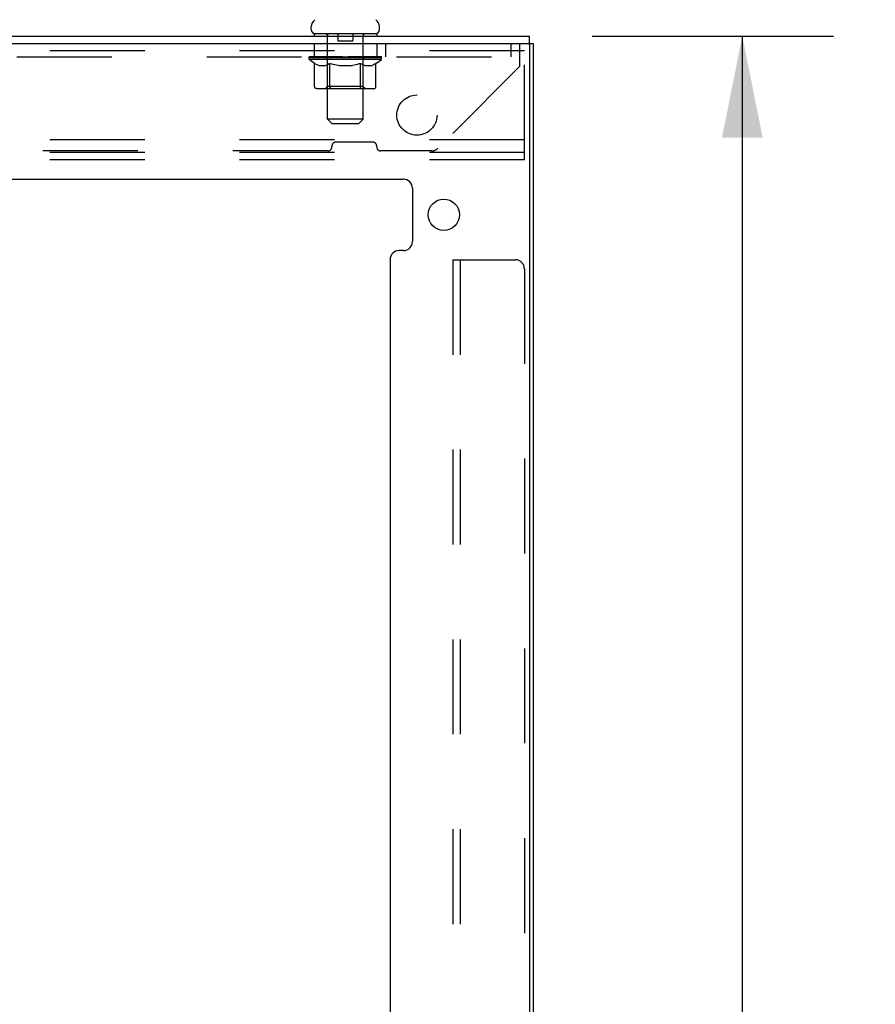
# Model space of a CAD drawing. Header units: inches. Extents: x 0 to 241, y 0 to 156.
# Tile 66 of 70: x 146 to 158, y 101 to 115. Entities that reach past the tile are written whole.
import ezdxf

# ---------------------------------------------------------------- set-up
doc = ezdxf.new("R2010")
doc.units = ezdxf.units.IN
doc.header["$LTSCALE"] = 13.251942
doc.header["$MEASUREMENT"] = 0
doc.linetypes.add('HIDDEN', pattern=[0.2, 0.1, -0.1])
doc.layers.get('0').update_dxf_attribs({"linetype": 'CONTINUOUS'})
doc.layers.add('DEFAULT_2', color=8, linetype='HIDDEN')
doc.layers.add('DIMENSIONS', color=7, linetype='CONTINUOUS')
doc.styles.get("Standard").update_dxf_attribs({"font": 'arial.ttf'})
doc.dimstyles.new('DIMSTYLE_1', dxfattribs={"dimtxt": 1.06299, "dimasz": 1.41732, "dimexe": 0.09, "dimexo": 0.07, "dimgap": 0.0375, "dimtad": 0, "dimtih": 1, "dimtoh": 1, "dimzin": 4, "dimdsep": 46, "dimtxsty": 'Standard', "dimblk": '_FILLED', "dimblk1": '_FILLED', "dimblk2": '_FILLED', "dimcen": 0.09, "dimazin": 1, "dimtfac": 1, "dimtdec": 3, "dimtofl": 0, "dimtmove": 0, "dimatfit": 3, "dimldrblk": '_FILLED', "dimfxl": 0, "dimtolj": 1, "dimtzin": 4, "dimarcsym": 0})

# ---------------------------------------------------------------- blocks, each defined once
blk = doc.blocks.new('_FILLED')
at = {"color": 0, "linetype": 'ByBlock'}
blk.add_solid([(0, 0), (-1, 0.2), (-1, -0.2)], dxfattribs=at)
blk = doc.blocks.new('*D20')
at = {"layer": 'DIMENSIONS', "color": 2, "linetype": 'Continuous'}
for p, q in [((154.365, 114.373), (157.737, 114.373)), ((156.462, 114.373), (156.462, 80.003)), ((156.462, 43.507), (156.462, 77.877)), ((154.365, 43.507), (157.737, 43.507))]:
    blk.add_line(p, q, dxfattribs=at)
at = {"layer": 'DIMENSIONS', "color": 2, "linetype": 'Continuous', "xscale": 1.41732, "yscale": 1.41732, "zscale": 1.41732}
for p, rotation in [((156.462, 114.373), 90), ((156.462, 43.507), 270)]:
    blk.add_blockref('_FILLED', p, dxfattribs=dict(at, rotation=rotation))
at = {"layer": 'DIMENSIONS', "color": 2, "linetype": 'Continuous', "insert": (156.462, 79.471), "char_height": 1.063, "width": 3.71454, "attachment_point": 2, "line_spacing_factor": 0.9}
blk.add_mtext('70.87', dxfattribs=at)

msp = doc.modelspace()

# ---------------------------------------------------------------- linework, layer by layer
at = {"color": 7, "linetype": 'Continuous'}
for p, q in [((150.444, 114.463), (150.444, 114.501)), ((150.482, 114.403), (150.482, 114.373)), ((151.357, 114.403), (150.482, 114.403)), ((151.357, 114.403), (151.357, 114.373)), ((151.394, 114.463), (151.394, 114.501)), ((153.477, 114.269), (153.544, 114.269)), ((153.492, 114.269), (153.492, 114.373))]:
    msp.add_line(p, q, dxfattribs=at)
at = {"color": 3, "linetype": 'Continuous'}
for p, q in [((135.544, 114.269), (153.477, 114.269)), ((135.596, 114.373), (153.492, 114.373)), ((153.492, 114.254), (153.492, 43.626)), ((153.544, 114.269), (153.544, 43.611)), ((137.357, 112.373), (151.731, 112.373)), ((151.856, 112.248), (151.856, 111.502)), ((151.731, 111.377), (151.669, 111.377)), ((151.544, 111.252), (151.544, 90.545))]:
    msp.add_line(p, q, dxfattribs=at)
msp.add_circle((152.294, 111.877), 0.219, dxfattribs=at)
at = {"color": 7, "linetype": 'Continuous'}
for centre, radius, start, end in [((150.569, 114.501), 0.125, 126.7414, 180), ((151.269, 114.501), 0.125, 0, 53.2586), ((150.504, 114.463), 0.06, 180, 270), ((151.334, 114.463), 0.06, 270, 360)]:
    msp.add_arc(centre, radius, start, end, dxfattribs=at)
at = {"color": 3, "linetype": 'Continuous'}
for centre, radius, start, end in [((153.477, 114.254), 0.015, 0, 90), ((151.731, 112.248), 0.125, 0, 90), ((151.669, 111.252), 0.125, 90, 180), ((151.731, 111.502), 0.125, 270, 360)]:
    msp.add_arc(centre, radius, start, end, dxfattribs=at)
at = {"layer": 'DEFAULT_2', "color": 8, "linetype": 'HIDDEN'}
for p, q in [((150.669, 114.403), (150.669, 114.373)), ((150.814, 114.393), (150.814, 114.313)), ((151.024, 114.393), (151.024, 114.313)), ((151.169, 114.403), (151.169, 114.373)), ((150.482, 114.269), (150.482, 114.081)), ((150.67, 113.213), (150.67, 114.373)), ((151.014, 114.303), (150.824, 114.303)), ((151.168, 113.213), (151.168, 114.373)), ((151.357, 114.269), (151.357, 114.081)), ((151.482, 114.269), (151.482, 114.081)), ((153.232, 114.269), (153.232, 114.081)), ((153.357, 113.951), (153.357, 114.269)), ((153.419, 112.644), (153.419, 114.269)), ((153.419, 114.165), (138.419, 114.165)), ((135.732, 114.081), (153.357, 114.081)), ((150.413, 114.046), (150.413, 114.078)), ((150.413, 114.077), (150.658, 114.077)), ((150.491, 113.991), (150.413, 114.046)), ((151.426, 114.046), (150.413, 114.046)), ((150.414, 114.077), (150.414, 114.081)), ((150.51, 114.08), (150.414, 114.081)), ((150.421, 114.078), (150.421, 114.083)), ((150.428, 114.075), (150.428, 114.078)), ((150.428, 114.075), (151.411, 114.075)), ((150.435, 114.075), (150.435, 114.078)), ((150.436, 114.075), (150.436, 114.078)), ((150.444, 114.078), (150.444, 114.083)), ((150.457, 114.075), (150.457, 114.078)), ((150.458, 114.075), (150.458, 114.078)), ((150.481, 114.078), (150.481, 114.083)), ((150.491, 113.666), (150.491, 113.991)), ((150.491, 113.991), (150.503, 113.983)), ((150.493, 114.075), (150.493, 114.078)), ((150.495, 114.075), (150.495, 114.078)), ((150.514, 113.976), (150.502, 113.983)), ((150.51, 114.077), (150.51, 114.08)), ((150.532, 114.078), (150.532, 114.083)), ((150.533, 114.075), (150.533, 114.077)), ((150.533, 114.075), (150.533, 114.077)), ((150.536, 114.075), (150.536, 114.077)), ((150.541, 114.075), (150.541, 114.078)), ((150.541, 114.075), (150.541, 114.077)), ((150.544, 114.075), (150.544, 114.078)), ((150.547, 114.075), (150.547, 114.078)), ((150.55, 114.075), (150.55, 114.077)), ((150.562, 114.075), (150.562, 114.077)), ((150.576, 114.075), (150.576, 114.077)), ((150.577, 114.075), (150.577, 114.08)), ((150.593, 114.075), (150.593, 114.077)), ((150.594, 114.078), (150.594, 114.083)), ((150.602, 114.075), (150.602, 114.078)), ((150.605, 114.075), (150.605, 114.078)), ((150.612, 114.075), (150.612, 114.077)), ((150.622, 114.075), (150.622, 114.081)), ((150.634, 114.075), (150.634, 114.077)), ((150.636, 114.075), (150.636, 114.077)), ((150.658, 114.075), (150.658, 114.077)), ((150.712, 114.077), (150.662, 114.077)), ((150.666, 114.078), (150.666, 114.083)), ((150.669, 113.668), (150.669, 114.043)), ((150.672, 114.075), (150.672, 114.078)), ((150.675, 114.075), (150.675, 114.078)), ((150.68, 114.075), (150.68, 114.082)), ((150.693, 113.983), (150.681, 113.976)), ((150.684, 114.075), (150.684, 114.077)), ((150.692, 114.075), (150.692, 114.077)), ((150.705, 113.991), (150.693, 113.983)), ((150.705, 113.666), (150.705, 113.991)), ((150.705, 113.991), (150.728, 113.983)), ((150.712, 114.075), (150.712, 114.077)), ((150.772, 114.077), (150.724, 114.077)), ((150.751, 113.976), (150.728, 113.983)), ((150.74, 114.075), (150.74, 114.077)), ((150.746, 114.078), (150.746, 114.083)), ((150.749, 114.075), (150.749, 114.078)), ((150.751, 114.075), (150.751, 114.082)), ((150.753, 114.075), (150.753, 114.078)), ((150.759, 114.075), (150.759, 114.078)), ((150.772, 114.075), (150.772, 114.077)), ((150.836, 114.077), (150.792, 114.077)), ((150.803, 114.075), (150.803, 114.077)), ((150.828, 114.077), (150.919, 114.083)), ((150.832, 114.078), (150.832, 114.083)), ((150.832, 114.078), (150.832, 114.083)), ((150.832, 114.083), (150.832, 114.083)), ((150.832, 114.075), (150.832, 114.078)), ((150.835, 114.075), (150.835, 114.078)), ((150.836, 114.075), (150.836, 114.078)), ((150.836, 114.075), (150.836, 114.077)), ((150.903, 114.077), (150.864, 114.077)), ((150.869, 114.075), (150.869, 114.077)), ((150.903, 114.075), (150.903, 114.077)), ((150.917, 114.078), (150.917, 114.078)), ((150.917, 114.075), (150.917, 114.078)), ((150.917, 114.075), (150.917, 114.078)), ((150.919, 114.078), (150.919, 114.083)), ((150.919, 114.083), (151.011, 114.077)), ((150.921, 114.075), (150.921, 114.078)), ((150.921, 114.078), (150.922, 114.078)), ((150.922, 114.075), (150.922, 114.078)), ((150.936, 114.075), (150.936, 114.077)), ((150.936, 114.077), (150.975, 114.077)), ((150.97, 114.075), (150.97, 114.077)), ((151.003, 114.075), (151.003, 114.078)), ((151.003, 114.075), (151.003, 114.077)), ((151.003, 114.077), (151.047, 114.077)), ((151.004, 114.075), (151.004, 114.078)), ((151.007, 114.078), (151.007, 114.083)), ((151.007, 114.078), (151.007, 114.083)), ((151.007, 114.083), (151.007, 114.083)), ((151.007, 114.075), (151.007, 114.078)), ((151.036, 114.075), (151.036, 114.077)), ((151.067, 114.075), (151.067, 114.077)), ((151.067, 114.077), (151.115, 114.077)), ((151.08, 114.075), (151.08, 114.078)), ((151.086, 114.075), (151.086, 114.078)), ((151.11, 113.983), (151.087, 113.976)), ((151.088, 114.075), (151.088, 114.082)), ((151.09, 114.075), (151.09, 114.078)), ((151.093, 114.078), (151.093, 114.083)), ((151.098, 114.075), (151.098, 114.077)), ((151.132, 113.99), (151.109, 113.983)), ((151.127, 114.075), (151.127, 114.077)), ((151.127, 114.077), (151.177, 114.077)), ((151.132, 113.666), (151.132, 113.99)), ((151.132, 113.99), (151.144, 113.983)), ((151.155, 113.976), (151.144, 113.983)), ((151.146, 114.075), (151.146, 114.077)), ((151.155, 114.075), (151.155, 114.077)), ((151.159, 114.075), (151.159, 114.082)), ((151.163, 114.075), (151.163, 114.078)), ((151.167, 114.075), (151.167, 114.078)), ((151.169, 113.668), (151.169, 114.043)), ((151.173, 114.078), (151.173, 114.083)), ((151.181, 114.075), (151.181, 114.077)), ((151.181, 114.077), (151.342, 114.077)), ((151.203, 114.075), (151.203, 114.077)), ((151.205, 114.075), (151.205, 114.077)), ((151.217, 114.075), (151.217, 114.081)), ((151.226, 114.075), (151.226, 114.077)), ((151.234, 114.075), (151.234, 114.078)), ((151.237, 114.075), (151.237, 114.078)), ((151.245, 114.078), (151.245, 114.083)), ((151.246, 114.075), (151.246, 114.077)), ((151.262, 114.075), (151.262, 114.08)), ((151.263, 114.075), (151.263, 114.077)), ((151.277, 114.075), (151.277, 114.077)), ((151.288, 114.075), (151.288, 114.077)), ((151.292, 114.075), (151.292, 114.078)), ((151.295, 114.075), (151.295, 114.078)), ((151.297, 114.075), (151.297, 114.078)), ((151.297, 114.075), (151.297, 114.077)), ((151.303, 114.075), (151.303, 114.077)), ((151.306, 114.075), (151.306, 114.077)), ((151.306, 114.075), (151.306, 114.077)), ((151.307, 114.078), (151.307, 114.083)), ((151.335, 113.983), (151.324, 113.976)), ((151.346, 113.99), (151.335, 113.982)), ((151.344, 114.075), (151.344, 114.078)), ((151.346, 114.075), (151.346, 114.078)), ((151.346, 113.99), (151.426, 114.046)), ((151.346, 113.666), (151.346, 113.99)), ((151.358, 114.078), (151.358, 114.083)), ((151.381, 114.075), (151.381, 114.078)), ((151.382, 114.075), (151.382, 114.078)), ((151.395, 114.078), (151.395, 114.083)), ((151.403, 114.075), (151.403, 114.078)), ((151.404, 114.075), (151.404, 114.078)), ((151.411, 114.075), (151.411, 114.078)), ((151.418, 114.078), (151.418, 114.083)), ((151.426, 114.046), (151.426, 114.083)), ((150.526, 113.97), (150.514, 113.976)), ((150.537, 113.965), (150.526, 113.97)), ((150.549, 113.96), (150.537, 113.965)), ((150.56, 113.956), (150.549, 113.96)), ((150.635, 113.956), (150.56, 113.956)), ((150.635, 113.956), (150.647, 113.96)), ((150.658, 113.965), (150.647, 113.96)), ((150.67, 113.97), (150.658, 113.964)), ((150.681, 113.976), (150.669, 113.97)), ((150.774, 113.97), (150.751, 113.976)), ((150.796, 113.965), (150.773, 113.97)), ((150.818, 113.96), (150.796, 113.965)), ((150.84, 113.956), (150.818, 113.96)), ((150.999, 113.956), (150.84, 113.956)), ((150.999, 113.956), (151.021, 113.96)), ((151.043, 113.965), (151.02, 113.96)), ((151.065, 113.97), (151.042, 113.964)), ((151.087, 113.976), (151.064, 113.97)), ((151.166, 113.97), (151.155, 113.976)), ((151.177, 113.965), (151.166, 113.97)), ((151.187, 113.96), (151.176, 113.965)), ((151.198, 113.956), (151.187, 113.96)), ((151.281, 113.956), (151.198, 113.956)), ((151.281, 113.956), (151.292, 113.96)), ((151.303, 113.965), (151.292, 113.96)), ((151.313, 113.97), (151.302, 113.965)), ((151.324, 113.976), (151.313, 113.97)), ((153.357, 113.951), (152.212, 112.806)), ((151.312, 113.637), (150.525, 113.637)), ((150.669, 113.668), (150.638, 113.637)), ((151.169, 113.668), (150.669, 113.668)), ((151.119, 113.638), (151.121, 113.639)), ((151.121, 113.639), (151.123, 113.64)), ((151.123, 113.64), (151.125, 113.642)), ((151.169, 113.668), (151.201, 113.637)), ((150.73, 113.153), (150.67, 113.213)), ((151.168, 113.213), (150.67, 113.213)), ((150.73, 113.153), (151.108, 113.153)), ((151.108, 113.153), (151.168, 113.213)), ((153.419, 112.925), (138.419, 112.925)), ((151.298, 112.893), (150.791, 112.893)), ((150.673, 112.768), (138.416, 112.768)), ((153.419, 112.748), (138.419, 112.748)), ((150.732, 112.827), (150.732, 112.834)), ((151.357, 112.827), (151.357, 112.834)), ((152.12, 112.768), (151.416, 112.768)), ((153.419, 112.644), (138.419, 112.644)), ((152.419, 111.248), (152.419, 90.1)), ((152.419, 111.248), (153.294, 111.248)), ((152.523, 111.248), (152.523, 46.632)), ((153.419, 111.123), (153.419, 46.757))]:
    msp.add_line(p, q, dxfattribs=at)
for points in [[(150.525, 113.637), (150.521, 113.637), (150.517, 113.638), (150.513, 113.639), (150.509, 113.64), (150.505, 113.642), (150.502, 113.645), (150.499, 113.647), (150.496, 113.651), (150.494, 113.654), (150.492, 113.658), (150.491, 113.662), (150.491, 113.666)], [(150.722, 113.637), (150.72, 113.637), (150.718, 113.638), (150.716, 113.639), (150.714, 113.64), (150.712, 113.642), (150.71, 113.645), (150.708, 113.647), (150.707, 113.651), (150.706, 113.654), (150.705, 113.658), (150.705, 113.662), (150.705, 113.666)], [(151.115, 113.637), (151.117, 113.637), (151.119, 113.638)], [(151.125, 113.642), (151.127, 113.645), (151.128, 113.647), (151.13, 113.651), (151.131, 113.654)], [(151.127, 113.645), (151.128, 113.647), (151.13, 113.651)], [(151.131, 113.654), (151.132, 113.658), (151.132, 113.662), (151.132, 113.666)], [(151.132, 113.658), (151.132, 113.662), (151.132, 113.666)], [(151.312, 113.637), (151.316, 113.637), (151.32, 113.638), (151.324, 113.639), (151.328, 113.64), (151.332, 113.642), (151.335, 113.645), (151.338, 113.647), (151.341, 113.651), (151.343, 113.654), (151.345, 113.658), (151.346, 113.662), (151.346, 113.666)]]:
    msp.add_lwpolyline(points, dxfattribs=at)
msp.add_circle((151.919, 113.269), 0.281, dxfattribs=at)
for centre, radius, start, end in [((150.64, 114.373), 0.03, 0, 90), ((150.804, 114.393), 0.01, 0, 90), ((151.034, 114.393), 0.01, 90, 180), ((151.198, 114.373), 0.03, 90, 180), ((150.824, 114.313), 0.01, 180, 270), ((151.014, 114.313), 0.01, 270, 360), ((150.638, 114.043), 0.0318, 0, 90), ((151.201, 114.043), 0.0318, 90, 180), ((150.791, 112.834), 0.0591, 90, 180), ((151.298, 112.834), 0.0591, 0, 90), ((150.673, 112.827), 0.0591, 270, 360), ((151.416, 112.827), 0.0591, 180, 270), ((152.12, 112.898), 0.13, 270, 315), ((153.294, 111.123), 0.125, 0, 90)]:
    msp.add_arc(centre, radius, start, end, dxfattribs=at)
for centre, major_axis, ratio, start_param, end_param in [((150.919, 114.083), (0.506, 0.005), 0.05963, 9.249616, 9.431313), ((150.919, 114.083), (0.506, 0), 0.060556, -3.083241, -2.96706), ((150.919, 114.083), (0.506, 0.011), 0.05688, 2.791345, 2.965878), ((150.433, 114.073), (0.158, -0.002), 0.05963, 0.605815, 1.645666), ((150.378, 114.073), (0.158, 0.002), 0.05963, 0.25549, 1.295341), ((150.919, 114.083), (0.506, -0.005), 0.05963, -2.96643, -2.791898), ((150.378, 114.068), (0.158, 0.003), 0.05688, 1.20151, 1.294789), ((150.433, 114.068), (0.158, 0), 0.060556, 1.551758, 1.645036), ((150.397, 114.068), (0.158, 0.002), 0.05963, 1.170259, 1.376596), ((150.434, 114.07), (0.131, 0.001), 0.05963, 1.065228, 1.614276), ((150.418, 114.07), (0.131, 0.003), 0.05688, 0.890143, 1.43919), ((150.464, 114.07), (0.131, 0), 0.060556, 1.240391, 1.789438), ((150.919, 114.083), (0.506, 0.015), 0.052395, 2.616403, 2.790936), ((150.483, 114.073), (0.158, -0.003), 0.05688, 0.7809, 1.820751), ((150.375, 114.073), (0.158, 0.003), 0.05688, 0.080405, 1.120256), ((150.919, 114.083), (0.506, -0.011), 0.05688, -2.791345, -2.616812), ((150.375, 114.068), (0.158, 0.005), 0.052395, 1.026568, 1.119847), ((150.483, 114.068), (0.158, -0.002), 0.05963, 1.72692, 1.820198), ((150.417, 114.07), (0.131, 0.004), 0.052395, 0.715201, 1.264248), ((150.509, 114.07), (0.131, -0.001), 0.05963, 1.415553, 1.9646), ((150.919, 114.083), (0.506, 0.02), 0.046319, 2.441654, 2.616187), ((150.546, 114.073), (0.158, -0.005), 0.052395, 0.955842, 1.995693), ((150.389, 114.073), (0.158, 0.005), 0.052395, -0.094537, 0.945314), ((150.919, 114.083), (0.506, -0.015), 0.052395, -2.616403, -2.44187), ((150.389, 114.068), (0.158, 0.006), 0.046319, 0.851819, 0.945098), ((150.546, 114.068), (0.158, -0.003), 0.05688, 1.902006, 1.995284), ((150.432, 114.07), (0.131, 0.005), 0.046319, 0.540452, 1.089499), ((150.565, 114.07), (0.131, -0.003), 0.05688, 1.590638, 2.139686), ((150.397, 114.073), (0.158, 0), 0.060556, 0.430652, 0.777569), ((150.919, 114.083), (0.506, 0.024), 0.038841, 2.267123, 2.441656), ((150.621, 114.073), (0.158, -0.006), 0.046319, 1.130591, 2.170442), ((150.919, 114.083), (0.506, -0.02), 0.046319, -2.441654, -2.267121), ((150.418, 114.073), (0.158, 0.006), 0.046319, -0.269286, 0.770565), ((150.418, 114.068), (0.158, 0.007), 0.038841, 0.677289, 0.770567), ((150.621, 114.068), (0.158, -0.005), 0.052395, 2.076947, 2.170226), ((150.462, 114.07), (0.131, 0.006), 0.038841, 0.365921, 0.914969), ((150.633, 114.07), (0.131, -0.004), 0.052395, 1.76558, 2.314627), ((150.919, 114.083), (0.506, 0.027), 0.030195, 2.09281, 2.267343), ((150.705, 114.073), (0.158, -0.007), 0.038841, 1.305122, 2.344973), ((150.919, 114.083), (0.506, -0.024), 0.038841, -2.267123, -2.092591), ((150.463, 114.073), (0.158, 0.007), 0.038841, -0.443817, 0.596034), ((150.463, 114.068), (0.158, 0.008), 0.030195, 0.502975, 0.596254), ((150.705, 114.068), (0.158, -0.006), 0.046319, 2.251696, 2.344975), ((150.505, 114.07), (0.131, 0.007), 0.030195, 0.191608, 0.740655), ((150.709, 114.07), (0.131, -0.005), 0.046319, 1.940329, 2.489376), ((150.522, 114.073), (0.158, 0.008), 0.030195, -0.61813, 0.421721), ((150.919, 114.083), (0.506, 0.029), 0.020645, 1.918687, 2.09322), ((150.795, 114.073), (0.158, -0.008), 0.030195, 1.479435, 2.519286), ((150.919, 114.083), (0.506, -0.027), 0.030195, -2.09281, -1.918277), ((150.522, 114.068), (0.158, 0.009), 0.020645, 0.328852, 0.422131), ((150.795, 114.068), (0.158, -0.007), 0.038841, 2.426227, 2.519505), ((150.561, 114.07), (0.131, 0.007), 0.020645, 0.017485, 0.566532), ((150.792, 114.07), (0.131, -0.006), 0.038841, 2.11486, 2.663907), ((150.593, 114.073), (0.158, 0.009), 0.020645, -0.792253, 0.247598), ((150.919, 114.083), (0.506, 0.03), 0.010478, 1.744704, 1.919237), ((150.889, 114.073), (0.158, -0.009), 0.020645, 1.653558, 2.693409), ((150.919, 114.083), (0.506, -0.029), 0.020645, -1.918687, -1.744154), ((150.593, 114.068), (0.158, 0.009), 0.010478, 0.154869, 0.248148), ((150.889, 114.068), (0.158, -0.008), 0.030195, 2.60054, 2.693819), ((150.628, 114.07), (0.131, 0.008), 0.010478, 6.126688, 6.675735), ((150.879, 114.07), (0.131, -0.007), 0.030195, 2.289173, 2.83822), ((150.674, 114.073), (0.158, 0.009), 0.010478, -0.966236, -0.000846), ((150.984, 114.073), (0.158, -0.009), 0.010478, 1.827541, 2.867392), ((150.919, 114.083), (0.506, -0.03), 0.010478, -1.744704, -1.570171), ((150.984, 114.068), (0.158, -0.009), 0.020645, 2.774664, 2.867942), ((150.966, 114.07), (0.131, -0.007), 0.020645, 2.463296, 3.012344), ((150.855, 114.073), (0.158, 0.009), 0.010478, 0.274201, 1.314052), ((150.786, 114.07), (0.131, 0.008), 0.010478, -0.000483, 0.504314), ((150.762, 114.068), (0.158, 0.009), 0.010478, 0.099668, 0.192946), ((150.919, 114.083), (0.506, 0.03), 0.010478, -1.571421, -1.396888), ((151.077, 114.068), (0.158, -0.009), 0.010478, 2.948646, 3.041925), ((151.053, 114.07), (0.131, -0.008), 0.010478, 2.637279, 3.142076), ((150.95, 114.073), (0.158, 0.009), 0.020645, 0.448184, 1.488034), ((150.872, 114.07), (0.131, 0.007), 0.020645, 0.129249, 0.678296), ((150.855, 114.068), (0.158, 0.009), 0.020645, 0.273651, 0.366929), ((150.919, 114.083), (0.506, 0.029), 0.020645, -1.397439, -1.222906), ((151.165, 114.073), (0.158, -0.009), 0.010478, -3.140747, -2.175357), ((150.919, 114.083), (0.506, -0.03), 0.010478, 1.222355, 1.396888), ((151.044, 114.073), (0.158, 0.008), 0.030195, 0.622307, 1.662158), ((150.96, 114.07), (0.131, 0.007), 0.030195, 0.303372, 0.852419), ((151.211, 114.07), (0.131, -0.008), 0.010478, 2.749043, 3.29809), ((151.246, 114.073), (0.158, -0.009), 0.020645, 2.893995, 3.933846), ((150.95, 114.068), (0.158, 0.008), 0.030195, 0.447774, 0.541052), ((151.246, 114.068), (0.158, -0.009), 0.010478, 2.893445, 2.986723), ((151.134, 114.073), (0.158, 0.007), 0.038841, 0.79662, 1.836471), ((150.919, 114.083), (0.506, 0.027), 0.030195, -1.223315, -1.048783), ((150.919, 114.083), (0.506, -0.029), 0.020645, 1.048373, 1.222906), ((151.047, 114.07), (0.131, 0.006), 0.038841, 0.477686, 1.026733), ((151.278, 114.07), (0.131, -0.007), 0.020645, 2.57506, 3.124108), ((151.317, 114.073), (0.158, -0.008), 0.030195, 2.719872, 3.759723), ((151.218, 114.073), (0.158, 0.006), 0.046319, 0.971151, 2.011002), ((151.044, 114.068), (0.158, 0.007), 0.038841, 0.622087, 0.715366), ((151.317, 114.068), (0.158, -0.009), 0.020645, 2.719462, 2.812741), ((150.919, 114.083), (0.506, 0.024), 0.038841, -1.049002, -0.874469), ((150.919, 114.083), (0.506, -0.027), 0.030195, 0.87425, 1.048783), ((151.13, 114.07), (0.131, 0.005), 0.046319, 0.652216, 1.201263), ((151.293, 114.073), (0.158, 0.005), 0.052395, 1.1459, 2.185751), ((151.334, 114.07), (0.131, -0.007), 0.030195, 2.400937, 2.949985), ((151.376, 114.073), (0.158, -0.007), 0.038841, 2.545558, 3.585409), ((151.206, 114.07), (0.131, 0.004), 0.052395, 0.826965, 1.376012), ((151.134, 114.068), (0.158, 0.006), 0.046319, 0.796618, 0.889896), ((151.376, 114.068), (0.158, -0.008), 0.030195, 2.545339, 2.638617), ((151.356, 114.073), (0.158, 0.003), 0.05688, 1.320842, 2.360692), ((150.919, 114.083), (0.506, 0.02), 0.046319, -0.874471, -0.699939), ((150.919, 114.083), (0.506, -0.024), 0.038841, 0.699936, 0.874469), ((151.421, 114.073), (0.158, -0.006), 0.046319, 2.371028, 3.410879), ((151.377, 114.07), (0.131, -0.006), 0.038841, 2.226624, 2.775671), ((151.406, 114.073), (0.158, 0.002), 0.05963, 1.495927, 2.535778), ((151.273, 114.07), (0.131, 0.003), 0.05688, 1.001907, 1.550954), ((151.45, 114.073), (0.158, -0.005), 0.052395, 2.196279, 3.23613), ((151.407, 114.07), (0.131, -0.005), 0.046319, 2.052093, 2.601141), ((151.218, 114.068), (0.158, 0.005), 0.052395, 0.971367, 1.064645), ((151.421, 114.068), (0.158, -0.007), 0.038841, 2.371026, 2.464304), ((151.441, 114.073), (0.158, 0), 0.060556, 1.671089, 2.71094), ((151.464, 114.073), (0.158, -0.003), 0.05688, 2.021337, 3.061188), ((150.919, 114.083), (0.506, 0.015), 0.052395, -0.699723, -0.52519), ((150.919, 114.083), (0.506, -0.02), 0.046319, 0.525406, 0.699939), ((151.461, 114.073), (0.158, -0.002), 0.05963, 1.846251, 2.886102), ((151.33, 114.07), (0.131, 0.001), 0.05963, 1.176993, 1.72604), ((151.422, 114.07), (0.131, -0.004), 0.052395, 1.877344, 2.426392), ((151.375, 114.07), (0.131, 0), 0.060556, 1.352155, 1.901202), ((151.421, 114.07), (0.131, -0.003), 0.05688, 1.702402, 2.25145), ((151.405, 114.07), (0.131, -0.001), 0.05963, 1.527317, 2.076364), ((151.293, 114.068), (0.158, 0.003), 0.05688, 1.146309, 1.239587), ((151.45, 114.068), (0.158, -0.006), 0.046319, 2.196495, 2.289773), ((150.919, 114.083), (0.506, 0.011), 0.05688, -0.524781, -0.350248), ((150.919, 114.083), (0.506, -0.015), 0.052395, 0.350657, 0.52519), ((151.356, 114.068), (0.158, 0.002), 0.05963, 1.321394, 1.414673), ((151.464, 114.068), (0.158, -0.005), 0.052395, 2.021746, 2.115024), ((150.919, 114.083), (0.506, 0.005), 0.05963, -0.349695, -0.175162), ((150.919, 114.083), (0.506, -0.011), 0.05688, 0.175715, 0.350248), ((151.406, 114.068), (0.158, 0), 0.060556, 1.496556, 1.589835), ((151.461, 114.068), (0.158, -0.003), 0.05688, 1.846804, 1.940083), ((151.441, 114.068), (0.158, -0.002), 0.05963, 1.671719, 1.764997), ((150.919, 114.083), (0.506, 0), 0.060556, -0.174533, 0), ((150.919, 114.083), (0.506, -0.005), 0.05963, 0.000629, 0.175162)]:
    msp.add_ellipse(centre, major_axis=major_axis, ratio=ratio, start_param=start_param, end_param=end_param, dxfattribs=at)

# ---------------------------------------------------------------- dimensions: what is measured, and where the dimension line sits
at = {"layer": 'DIMENSIONS', "color": 2, "linetype": 'Continuous'}
dim = msp.add_linear_dim(base=(156.462, 43.507), p1=(154.295, 114.373), p2=(154.295, 43.507), angle=270, text='<>\\P[]', dimstyle='DIMSTYLE_1', dxfattribs=at)
dim.commit()
dim.dimension.update_dxf_attribs({"geometry": '*D20', "text_midpoint": (156.461, 78.934), "dimtype": 160})

doc.saveas('drawing.dxf')
